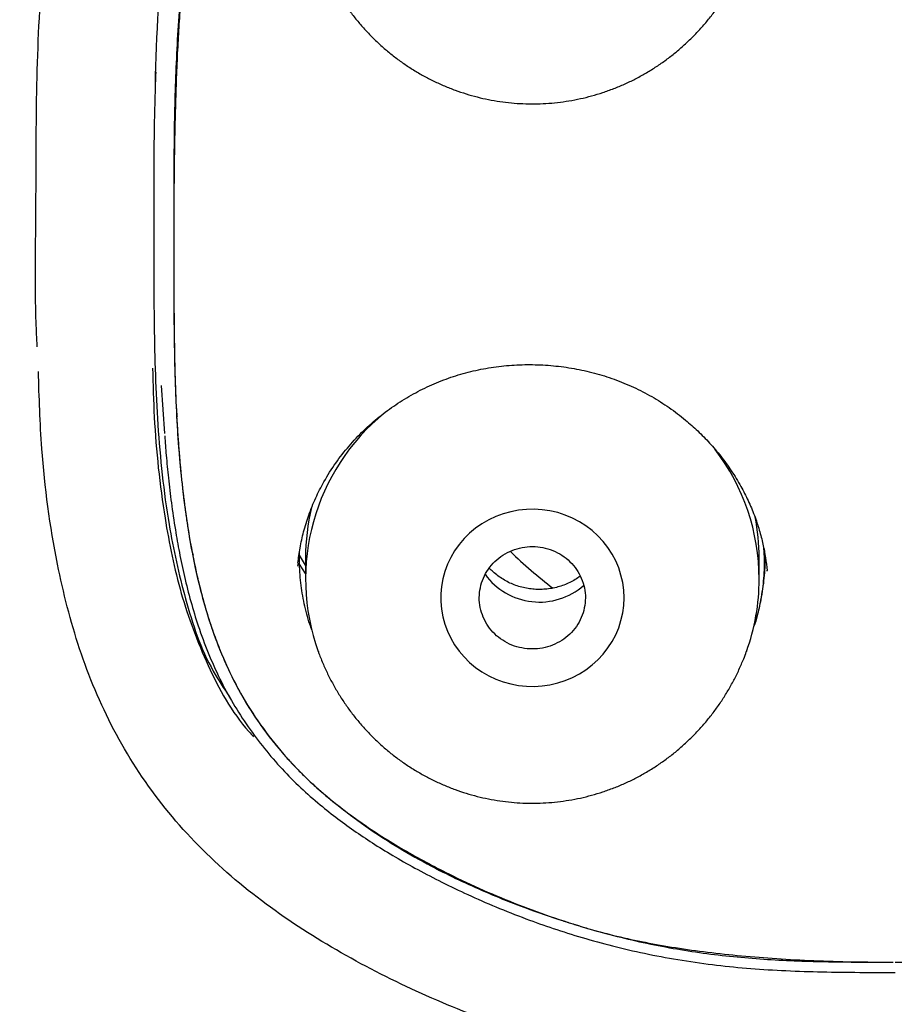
# Model space of a CAD drawing. Header units: millimetres. Extents: x 8 to 1894, y 12 to 2738.
# Tile 81 of 156: x 679 to 697, y 1839 to 1859. Entities that reach past the tile are written whole.
import ezdxf

# ---------------------------------------------------------------- set-up
doc = ezdxf.new("R2010")
doc.units = ezdxf.units.MM

msp = doc.modelspace()

# ---------------------------------------------------------------- linework, layer by layer
at = {"color": 7, "linetype": 'Continuous', "lineweight": 30}
for p, q in [((681.919, 1851.474), (681.986, 1850.483)), ((682.267, 1850.362), (682.279, 1850.269)), ((682.56, 1848.021), (682.578, 1847.961)), ((684.91, 1847.758), (684.78, 1847.962)), ((684.781, 1847.775), (684.786, 1848.029)), ((684.753, 1847.799), (684.744, 1847.733)), ((684.907, 1847.582), (684.781, 1847.775)), ((684.907, 1847.907), (684.907, 1847.465)), ((694.307, 1847.465), (694.307, 1847.907)), ((694.472, 1847.631), (694.471, 1847.651)), ((697.086, 1839.317), (697.107, 1839.317)), ((697.107, 1839.317), (697.128, 1839.317))]:
    msp.add_line(p, q, dxfattribs=at)
at = {"color": 7, "linetype": 'Continuous', "lineweight": 30, "flags": 128}
msp.add_lwpolyline([(691.507, 1847.079), (691.5, 1847.237), (691.479, 1847.393), (691.444, 1847.548), (691.396, 1847.698), (691.334, 1847.845), (691.259, 1847.985), (691.173, 1848.119), (691.074, 1848.245), (690.965, 1848.363), (690.846, 1848.471), (690.717, 1848.568), (690.581, 1848.655), (690.437, 1848.73), (690.287, 1848.793), (690.132, 1848.843), (689.973, 1848.88), (689.811, 1848.904), (689.648, 1848.914), (689.485, 1848.91), (689.322, 1848.893), (689.162, 1848.863), (689.004, 1848.819), (688.852, 1848.763), (688.705, 1848.694), (688.564, 1848.613), (688.432, 1848.521), (688.308, 1848.418), (688.193, 1848.305), (688.089, 1848.183), (687.997, 1848.053), (687.916, 1847.916), (687.848, 1847.772), (687.793, 1847.623), (687.751, 1847.471), (687.723, 1847.315), (687.709, 1847.158), (687.709, 1847), (687.723, 1846.843), (687.751, 1846.687), (687.793, 1846.534), (687.848, 1846.386), (687.916, 1846.242), (687.997, 1846.105), (688.089, 1845.975), (688.193, 1845.853), (688.308, 1845.74), (688.432, 1845.637), (688.564, 1845.545), (688.705, 1845.464), (688.852, 1845.395), (689.004, 1845.338), (689.162, 1845.295), (689.322, 1845.264), (689.485, 1845.247), (689.648, 1845.244), (689.811, 1845.254), (689.973, 1845.278), (690.132, 1845.315), (690.287, 1845.365), (690.437, 1845.428), (690.581, 1845.503), (690.717, 1845.589), (690.846, 1845.687), (690.965, 1845.795), (691.074, 1845.913), (691.173, 1846.039), (691.259, 1846.173), (691.334, 1846.313), (691.396, 1846.459), (691.444, 1846.61), (691.479, 1846.764), (691.5, 1846.921), (691.507, 1847.079)], dxfattribs=at)
at = {"color": 7, "linetype": 'Continuous', "lineweight": 30}
for centre, radius, start, end in [((689.351, 1847.467), 4.442, 129.1748, 199.7943), ((689.868, 1847.458), 4.439, 0.1024, 37.4002), ((689.299, 1847.907), 4.392, 166.2423, 179.9956), ((689.917, 1847.907), 4.39, 0.0022, 11.1423), ((696.887, 1856.154), 11.213, 226.379, 232.3397), ((689.754, 1848.38), 1.39, 215.9085, 311.249), ((689.906, 1847.467), 4.401, 340.0078, 359.9844)]:
    msp.add_arc(centre, radius, start, end, dxfattribs=at)
for points, knots in [([(746.132, 1815.757), (746.593, 1816.986), (747.512, 1819.43), (748.495, 1823.2), (749.27, 1826.981), (749.853, 1830.774), (750.34, 1834.96), (750.695, 1839.539), (750.905, 1844.504), (751, 1850.051), (750.99, 1856.181), (750.978, 1862.911), (750.875, 1869.659), (750.555, 1876.437), (750.011, 1882.093), (749.341, 1886.616), (748.676, 1890.014), (747.796, 1893.398), (746.641, 1896.743), (745.224, 1899.819), (743.546, 1902.583), (741.653, 1904.998), (739.443, 1907.143), (737.004, 1908.998), (734.422, 1910.596), (731.301, 1912.198), (727.614, 1913.72), (723.365, 1915.089), (719.049, 1916.171), (714.683, 1916.999), (710.282, 1917.567), (705.871, 1917.891), (701.478, 1918.018), (697.107, 1918.029), (692.736, 1918.017), (688.344, 1917.889), (683.933, 1917.567), (679.531, 1917), (675.166, 1916.172), (670.85, 1915.09), (666.6, 1913.72), (662.914, 1912.199), (659.793, 1910.597), (657.21, 1908.999), (654.772, 1907.144), (652.562, 1904.999), (650.668, 1902.583), (648.991, 1899.82), (647.573, 1896.743), (646.418, 1893.398), (645.539, 1890.015), (644.873, 1886.617), (644.203, 1882.094), (643.659, 1876.438), (643.34, 1869.66), (643.237, 1862.911), (643.225, 1856.181), (643.214, 1849.6), (643.338, 1843.147), (643.685, 1836.823), (644.263, 1831.363), (644.982, 1826.779), (645.752, 1823.066), (646.726, 1819.364), (647.629, 1816.964), (648.083, 1815.757)], [0, 0, 0, 0, 0.01422, 0.028301, 0.042283, 0.056188, 0.070046, 0.088148, 0.106186, 0.124159, 0.148558, 0.172923, 0.197399, 0.221993, 0.24671, 0.259145, 0.27167, 0.284302, 0.297067, 0.309991, 0.320883, 0.3319, 0.342924, 0.353811, 0.364567, 0.375221, 0.391058, 0.40678, 0.422432, 0.438055, 0.453668, 0.469227, 0.484683, 0.500001, 0.515318, 0.530774, 0.546334, 0.561944, 0.577571, 0.59322, 0.608942, 0.624779, 0.635434, 0.646191, 0.657076, 0.668103, 0.679114, 0.690014, 0.702933, 0.7157, 0.728331, 0.740856, 0.753291, 0.778008, 0.802602, 0.827078, 0.851444, 0.875842, 0.898728, 0.921719, 0.944802, 0.958463, 0.9722, 0.986034, 1, 1, 1, 1]), ([(744.739, 1815.879), (745.115, 1816.867), (745.867, 1818.84), (746.729, 1821.881), (747.443, 1824.951), (748.014, 1828.045), (748.474, 1831.154), (748.907, 1834.867), (749.256, 1839.185), (749.479, 1844.107), (749.58, 1849.251), (749.585, 1854.616), (749.57, 1860.206), (749.512, 1865.798), (749.34, 1871.395), (748.985, 1876.991), (748.481, 1881.644), (747.916, 1885.349), (747.389, 1888.116), (746.731, 1890.86), (745.916, 1893.569), (744.909, 1896.22), (743.78, 1898.572), (742.562, 1900.615), (741.314, 1902.363), (739.899, 1903.989), (738.155, 1905.637), (736.053, 1907.245), (733.602, 1908.777), (730.864, 1910.199), (727.851, 1911.495), (724.575, 1912.652), (721.236, 1913.618), (717.85, 1914.414), (714.145, 1915.105), (710.119, 1915.633), (705.784, 1915.961), (701.445, 1916.093), (697.108, 1916.106), (692.771, 1916.091), (688.43, 1915.958), (684.095, 1915.634), (680.069, 1915.105), (676.364, 1914.415), (672.979, 1913.618), (669.64, 1912.651), (666.364, 1911.494), (663.349, 1910.2), (660.612, 1908.777), (658.162, 1907.245), (656.061, 1905.636), (654.316, 1903.989), (652.903, 1902.362), (651.652, 1900.616), (650.437, 1898.572), (649.307, 1896.22), (648.299, 1893.569), (647.485, 1890.86), (646.827, 1888.116), (646.299, 1885.35), (645.734, 1881.644), (645.231, 1876.992), (644.876, 1871.395), (644.703, 1865.798), (644.645, 1860.206), (644.63, 1854.617), (644.636, 1849.326), (644.73, 1844.331), (644.934, 1839.633), (645.293, 1834.941), (645.773, 1830.841), (646.323, 1827.337), (646.885, 1824.423), (647.579, 1821.533), (648.408, 1818.67), (649.119, 1816.81), (649.475, 1815.879)], [0, 0, 0, 0, 0.011709, 0.0234, 0.035079, 0.046745, 0.058401, 0.070053, 0.08835, 0.106637, 0.124908, 0.145647, 0.166375, 0.187119, 0.207887, 0.228673, 0.249479, 0.259892, 0.270315, 0.28075, 0.291198, 0.301658, 0.31213, 0.319994, 0.327864, 0.335737, 0.343609, 0.354092, 0.364563, 0.37502, 0.38755, 0.400066, 0.41258, 0.425091, 0.437599, 0.45323, 0.468841, 0.484431, 0.499999, 0.515569, 0.531166, 0.546782, 0.562408, 0.574915, 0.587424, 0.599934, 0.612454, 0.624987, 0.635443, 0.645912, 0.656393, 0.664263, 0.672136, 0.680006, 0.687871, 0.698343, 0.708803, 0.71925, 0.729685, 0.740108, 0.750521, 0.771326, 0.792113, 0.81288, 0.833624, 0.854353, 0.875091, 0.892532, 0.909986, 0.927451, 0.944927, 0.955919, 0.966921, 0.977933, 0.988958, 1, 1, 1, 1]), ([(679.349, 1852.28), (679.343, 1852.391), (679.295, 1853.324), (679.331, 1855.083), (679.32, 1857.547), (679.421, 1859.995), (679.691, 1862.206), (680.156, 1864.16), (680.819, 1865.833), (681.781, 1867.358), (683.03, 1868.675), (684.515, 1869.747), (686.15, 1870.611), (687.873, 1871.316), (689.859, 1871.928), (692.104, 1872.389), (694.601, 1872.607), (696.27, 1872.611), (697.107, 1872.612)], [0, 0, 0, 0, 0.01052, 0.088381, 0.166279, 0.243563, 0.319986, 0.376589, 0.432743, 0.488748, 0.544487, 0.600615, 0.657286, 0.714373, 0.771356, 0.847573, 0.92351, 1, 1, 1, 1]), ([(697.107, 1872.612), (697.947, 1872.611), (699.614, 1872.608), (702.106, 1872.389), (704.345, 1871.93), (706.326, 1871.32), (708.051, 1870.619), (709.683, 1869.755), (711.172, 1868.688), (712.42, 1867.37), (713.388, 1865.85), (714.054, 1864.175), (714.521, 1862.22), (714.788, 1860.008), (714.894, 1857.565), (714.883, 1855.106), (714.92, 1853.438), (714.879, 1852.593), (714.877, 1852.571)], [0, 0, 0, 0, 0.077399, 0.153758, 0.230269, 0.287944, 0.34528, 0.402582, 0.459225, 0.515457, 0.571924, 0.628596, 0.68602, 0.763045, 0.840834, 0.91929, 0.99786, 1, 1, 1, 1]), ([(697.107, 1869.863), (696.382, 1869.863), (694.932, 1869.864), (692.761, 1869.709), (690.8, 1869.351), (689.061, 1868.864), (687.545, 1868.288), (686.091, 1867.58), (684.752, 1866.678), (683.637, 1865.516), (682.842, 1864.127), (682.337, 1862.615), (681.951, 1860.534), (681.802, 1858.879), (681.792, 1857.757), (681.791, 1857.69)], [0, 0, 0, 0, 0.094475, 0.188855, 0.283273, 0.354105, 0.424916, 0.495812, 0.566482, 0.637153, 0.707827, 0.778449, 0.849382, 0.990963, 1, 1, 1, 1]), ([(697.107, 1869.364), (696.574, 1869.364), (695.507, 1869.364), (693.913, 1869.306), (692.333, 1869.131), (690.777, 1868.829), (689.249, 1868.402), (687.928, 1867.909), (686.81, 1867.391), (685.894, 1866.87), (685.111, 1866.307), (684.477, 1865.708), (683.979, 1865.103), (683.556, 1864.448), (683.174, 1863.675), (682.86, 1862.782), (682.616, 1861.779), (682.419, 1860.59), (682.276, 1859.223), (682.199, 1857.683), (682.176, 1856.143), (682.179, 1854.604), (682.175, 1853.066), (682.197, 1851.531), (682.278, 1850.001), (682.435, 1848.649), (682.659, 1847.475), (682.935, 1846.485), (683.284, 1845.605), (683.697, 1844.846), (684.14, 1844.204), (684.647, 1843.606), (685.279, 1843.002), (686.044, 1842.414), (686.936, 1841.849), (688.023, 1841.268), (689.314, 1840.696), (690.718, 1840.219), (692.053, 1839.889), (693.301, 1839.683), (694.558, 1839.571), (695.821, 1839.532), (696.664, 1839.53), (697.086, 1839.53)], [0, 0, 0, 0, 0.031483, 0.062905, 0.094108, 0.125242, 0.156573, 0.187984, 0.208932, 0.229883, 0.250811, 0.266518, 0.282218, 0.297899, 0.313518, 0.334286, 0.355137, 0.37604, 0.407286, 0.438466, 0.469647, 0.500843, 0.532075, 0.563303, 0.594446, 0.6255, 0.646307, 0.667183, 0.687984, 0.703582, 0.71922, 0.734868, 0.750492, 0.771319, 0.792212, 0.813107, 0.844361, 0.875692, 0.90068, 0.925483, 0.950254, 0.975094, 1, 1, 1, 1]), ([(697.107, 1869.364), (696.82, 1869.363), (696.259, 1869.361), (695.437, 1869.34), (694.653, 1869.307), (693.908, 1869.26), (693.18, 1869.197), (692.472, 1869.116), (691.811, 1869.018), (691.375, 1868.937), (691.147, 1868.89), (691.087, 1868.877), (691.027, 1868.864), (690.967, 1868.851), (690.908, 1868.838), (690.849, 1868.824), (690.569, 1868.758), (690.079, 1868.634), (689.392, 1868.436), (688.738, 1868.221), (688.116, 1867.99), (687.539, 1867.747), (687.005, 1867.494), (686.513, 1867.233), (686.139, 1867.011), (685.872, 1866.839), (685.702, 1866.725), (685.536, 1866.608), (685.375, 1866.488), (685.218, 1866.367), (684.982, 1866.175), (684.678, 1865.902), (684.324, 1865.528), (684.07, 1865.211), (683.895, 1864.967), (683.787, 1864.806), (683.683, 1864.641), (683.583, 1864.472), (683.488, 1864.299), (683.397, 1864.122), (683.31, 1863.941), (683.186, 1863.663), (683.034, 1863.274), (682.868, 1862.757), (682.72, 1862.201), (682.592, 1861.604), (682.51, 1861.13), (682.464, 1860.818), (682.445, 1860.682), (682.43, 1860.571), (682.416, 1860.46), (682.403, 1860.346), (682.39, 1860.23), (682.377, 1860.111), (682.356, 1859.896), (682.328, 1859.578), (682.294, 1859.125), (682.264, 1858.62), (682.237, 1858.06), (682.216, 1857.464), (682.202, 1856.938), (682.193, 1856.493), (682.187, 1856.137), (682.183, 1855.772), (682.18, 1855.396), (682.178, 1855.01), (682.177, 1854.574), (682.178, 1854.103), (682.179, 1853.616), (682.181, 1853.17), (682.184, 1852.764), (682.188, 1852.436), (682.192, 1852.176), (682.195, 1851.977), (682.199, 1851.795), (682.204, 1851.61), (682.211, 1851.393), (682.229, 1850.964), (682.264, 1850.354), (682.312, 1849.79), (682.348, 1849.446), (682.364, 1849.305), (682.381, 1849.166), (682.398, 1849.03), (682.416, 1848.894), (682.434, 1848.761), (682.454, 1848.629), (682.499, 1848.333), (682.58, 1847.883), (682.714, 1847.292), (682.84, 1846.841), (682.943, 1846.519), (683.014, 1846.314), (683.088, 1846.115), (683.165, 1845.921), (683.246, 1845.732), (683.375, 1845.452), (683.564, 1845.085), (683.833, 1844.643), (684.082, 1844.291), (684.296, 1844.021), (684.464, 1843.823), (684.64, 1843.63), (684.823, 1843.442), (685.013, 1843.259), (685.323, 1842.981), (685.768, 1842.62), (686.368, 1842.192), (687.009, 1841.793), (687.63, 1841.454), (688.222, 1841.166), (688.779, 1840.921), (689.423, 1840.666), (689.921, 1840.491), (690.261, 1840.381), (690.369, 1840.347), (690.478, 1840.313), (690.587, 1840.279), (690.697, 1840.246), (690.952, 1840.171), (691.366, 1840.062), (691.955, 1839.935), (692.582, 1839.825), (693.248, 1839.732), (693.948, 1839.658), (694.682, 1839.6), (695.45, 1839.559), (696.256, 1839.534), (696.805, 1839.531), (697.086, 1839.53)], [0, 0, 0, 0, 0.016926, 0.033097, 0.04852, 0.063202, 0.07715, 0.091659, 0.105307, 0.116621, 0.117852, 0.119074, 0.120288, 0.121494, 0.122692, 0.123882, 0.125065, 0.1397, 0.153812, 0.16742, 0.180545, 0.19321, 0.204637, 0.21571, 0.226452, 0.230588, 0.234679, 0.238728, 0.242735, 0.246703, 0.250634, 0.260955, 0.271241, 0.281559, 0.285451, 0.289359, 0.293288, 0.29724, 0.301219, 0.305228, 0.30927, 0.313347, 0.323637, 0.334574, 0.346193, 0.358521, 0.371582, 0.375305, 0.377682, 0.37988, 0.382135, 0.384446, 0.386813, 0.389238, 0.391719, 0.399889, 0.408623, 0.419236, 0.430582, 0.442663, 0.455481, 0.46249, 0.469701, 0.477115, 0.484733, 0.492553, 0.500576, 0.511293, 0.521182, 0.530244, 0.538478, 0.545885, 0.550286, 0.554332, 0.558023, 0.561358, 0.565638, 0.571264, 0.58753, 0.602882, 0.605791, 0.608666, 0.611506, 0.614311, 0.617082, 0.619819, 0.622522, 0.62519, 0.638081, 0.650376, 0.6621, 0.666557, 0.670933, 0.675229, 0.679449, 0.683595, 0.687668, 0.69813, 0.708507, 0.71885, 0.724025, 0.72921, 0.734411, 0.739635, 0.744889, 0.750177, 0.764458, 0.779025, 0.793935, 0.809243, 0.820964, 0.832955, 0.845233, 0.861907, 0.864132, 0.866366, 0.868611, 0.870865, 0.873129, 0.875404, 0.886574, 0.898405, 0.910921, 0.924139, 0.938075, 0.952474, 0.967589, 0.983428, 1, 1, 1, 1]), ([(697.128, 1839.53), (697.551, 1839.53), (698.394, 1839.532), (699.656, 1839.571), (700.914, 1839.683), (702.161, 1839.889), (703.496, 1840.219), (704.9, 1840.696), (706.191, 1841.268), (707.279, 1841.849), (708.17, 1842.414), (708.936, 1843.002), (709.567, 1843.606), (710.074, 1844.204), (710.517, 1844.846), (710.93, 1845.605), (711.279, 1846.485), (711.556, 1847.475), (711.78, 1848.649), (711.936, 1850.001), (712.018, 1851.531), (712.039, 1853.066), (712.036, 1854.665), (712.039, 1856.327), (712.005, 1858.053), (711.91, 1859.542), (711.762, 1860.79), (711.594, 1861.799), (711.351, 1862.792), (711.038, 1863.679), (710.658, 1864.448), (710.235, 1865.103), (709.738, 1865.708), (709.103, 1866.307), (708.32, 1866.87), (707.404, 1867.391), (706.287, 1867.909), (704.965, 1868.402), (703.438, 1868.829), (701.881, 1869.131), (700.301, 1869.306), (698.707, 1869.364), (697.641, 1869.364), (697.107, 1869.364)], [0, 0, 0, 0, 0.0249063, 0.0497457, 0.0745171, 0.0993195, 0.1243082, 0.1556384, 0.1868927, 0.2077876, 0.2286807, 0.2495073, 0.2651313, 0.2807795, 0.2964179, 0.3120158, 0.3328169, 0.3536921, 0.3744994, 0.405554, 0.4366966, 0.4679243, 0.4991567, 0.5340946, 0.5690152, 0.6039468, 0.6245869, 0.6452808, 0.6659227, 0.6864829, 0.7021013, 0.7177819, 0.7334825, 0.7491896, 0.7701176, 0.7910679, 0.8120165, 0.8434276, 0.8747581, 0.9058916, 0.9370956, 0.9685172, 1, 1, 1, 1]), ([(697.128, 1839.53), (697.413, 1839.531), (697.971, 1839.534), (698.787, 1839.56), (699.564, 1839.602), (700.303, 1839.661), (701.025, 1839.739), (701.726, 1839.839), (702.38, 1839.958), (702.813, 1840.056), (703.044, 1840.115), (703.114, 1840.133), (703.183, 1840.151), (703.251, 1840.17), (703.319, 1840.189), (703.646, 1840.283), (704.22, 1840.462), (705.021, 1840.751), (705.783, 1841.067), (706.446, 1841.383), (707.019, 1841.69), (707.509, 1841.98), (707.896, 1842.233), (708.189, 1842.439), (708.397, 1842.591), (708.6, 1842.747), (708.797, 1842.907), (709.061, 1843.13), (709.382, 1843.425), (709.742, 1843.806), (710.017, 1844.141), (710.222, 1844.418), (710.368, 1844.631), (710.507, 1844.849), (710.638, 1845.072), (710.762, 1845.3), (710.916, 1845.611), (711.093, 1846.016), (711.279, 1846.528), (711.403, 1846.938), (711.481, 1847.234), (711.524, 1847.404), (711.564, 1847.577), (711.603, 1847.753), (711.64, 1847.932), (711.675, 1848.113), (711.708, 1848.298), (711.756, 1848.592), (711.815, 1849.003), (711.878, 1849.54), (711.936, 1850.169), (711.967, 1850.646), (711.984, 1850.961), (711.988, 1851.041), (711.991, 1851.122), (711.995, 1851.203), (711.998, 1851.284), (712.002, 1851.366), (712.005, 1851.449), (712.01, 1851.595), (712.016, 1851.823), (712.023, 1852.148), (712.028, 1852.525), (712.031, 1852.89), (712.033, 1853.236), (712.035, 1853.55), (712.036, 1853.884), (712.037, 1854.239), (712.037, 1854.697), (712.036, 1855.238), (712.033, 1855.842), (712.028, 1856.404), (712.021, 1856.924), (712.011, 1857.403), (711.999, 1857.84), (711.986, 1858.18), (711.975, 1858.432), (711.964, 1858.634), (711.951, 1858.856), (711.934, 1859.103), (711.914, 1859.353), (711.895, 1859.577), (711.876, 1859.775), (711.859, 1859.944), (711.841, 1860.111), (711.821, 1860.276), (711.801, 1860.439), (711.78, 1860.601), (711.736, 1860.923), (711.661, 1861.394), (711.54, 1861.999), (711.429, 1862.449), (711.342, 1862.755), (711.289, 1862.932), (711.233, 1863.105), (711.176, 1863.272), (711.116, 1863.436), (711.054, 1863.595), (710.942, 1863.863), (710.768, 1864.233), (710.508, 1864.691), (710.271, 1865.04), (710.077, 1865.294), (709.938, 1865.464), (709.792, 1865.629), (709.641, 1865.789), (709.485, 1865.944), (709.322, 1866.094), (709.074, 1866.308), (708.727, 1866.578), (708.268, 1866.894), (707.775, 1867.192), (707.251, 1867.474), (706.707, 1867.733), (706.145, 1867.97), (705.567, 1868.188), (705.033, 1868.367), (704.549, 1868.515), (704.235, 1868.603), (704.026, 1868.659), (703.928, 1868.685), (703.829, 1868.711), (703.729, 1868.736), (703.629, 1868.761), (703.528, 1868.785), (703.277, 1868.846), (702.862, 1868.935), (702.269, 1869.039), (701.636, 1869.129), (700.966, 1869.203), (700.261, 1869.263), (699.522, 1869.309), (698.75, 1869.341), (697.941, 1869.361), (697.389, 1869.363), (697.107, 1869.364)], [0, 0, 0, 0, 0.0168122, 0.0328676, 0.0481743, 0.0627418, 0.0765812, 0.090979, 0.1045325, 0.1157813, 0.1172086, 0.1186254, 0.1200317, 0.1214277, 0.1228134, 0.1241889, 0.1415273, 0.158301, 0.1745474, 0.1903077, 0.2017863, 0.2130402, 0.2240912, 0.2292376, 0.2343467, 0.2394211, 0.2444634, 0.2494763, 0.2600191, 0.2704471, 0.2808095, 0.2859827, 0.2911583, 0.2963428, 0.3015424, 0.3067633, 0.3120116, 0.3225167, 0.3335163, 0.3450481, 0.3485526, 0.3521069, 0.3557117, 0.3593677, 0.3630756, 0.366836, 0.3706494, 0.3745165, 0.3849908, 0.3959809, 0.4074932, 0.4234976, 0.4251194, 0.4267502, 0.42839, 0.4300388, 0.4316965, 0.4333632, 0.435039, 0.4367237, 0.4423148, 0.4489328, 0.4565778, 0.4652493, 0.4712253, 0.4776068, 0.4843936, 0.4915857, 0.4991829, 0.5122708, 0.5245095, 0.5358996, 0.5464416, 0.5561361, 0.5649838, 0.5729852, 0.5767644, 0.5803213, 0.5852555, 0.5902612, 0.5953123, 0.6004575, 0.6039297, 0.6073646, 0.6107625, 0.6141235, 0.6174478, 0.6207355, 0.6239867, 0.6371757, 0.6496413, 0.661405, 0.665213, 0.6689453, 0.6726032, 0.6761879, 0.6797006, 0.6831429, 0.6865161, 0.6973072, 0.707881, 0.718298, 0.722731, 0.7271519, 0.7315659, 0.735978, 0.7403936, 0.7448178, 0.7492557, 0.7600548, 0.7711584, 0.7826048, 0.7944289, 0.8066623, 0.818475, 0.8306903, 0.8433271, 0.851907, 0.8606825, 0.8626798, 0.8646873, 0.8667049, 0.8687328, 0.8707709, 0.8728192, 0.8748779, 0.8860614, 0.8979289, 0.9104967, 0.9237785, 0.9377856, 0.9522579, 0.9674469, 0.9833591, 1, 1, 1, 1]), ([(685.173, 1860.452), (685.177, 1860.439), (685.208, 1860.35), (685.276, 1860.187), (685.377, 1859.965), (685.491, 1859.749), (685.615, 1859.539), (685.749, 1859.336), (685.893, 1859.14), (686.047, 1858.952), (686.209, 1858.772), (686.381, 1858.601), (686.56, 1858.44), (686.748, 1858.287), (686.943, 1858.145), (687.144, 1858.013), (687.352, 1857.891), (687.565, 1857.781), (687.784, 1857.681), (688.007, 1857.593), (688.234, 1857.517), (688.465, 1857.452), (688.698, 1857.399), (688.934, 1857.359), (689.172, 1857.33), (689.411, 1857.314), (689.651, 1857.31), (689.89, 1857.318), (690.129, 1857.339), (690.367, 1857.372), (690.603, 1857.418), (690.837, 1857.475), (691.067, 1857.545), (691.294, 1857.626), (691.517, 1857.719), (691.735, 1857.824), (691.948, 1857.94), (692.155, 1858.067), (692.355, 1858.204), (692.549, 1858.352), (692.734, 1858.51), (692.912, 1858.677), (693.081, 1858.854), (693.241, 1859.039), (693.392, 1859.233), (693.532, 1859.434), (693.662, 1859.642), (693.782, 1859.857), (693.89, 1860.077), (693.977, 1860.276), (694.023, 1860.402), (694.041, 1860.451)], [0, 0, 0, 0, 0.0034, 0.024594, 0.045759, 0.066894, 0.087996, 0.109065, 0.1301, 0.1511, 0.172065, 0.192994, 0.213889, 0.234748, 0.255575, 0.276369, 0.297133, 0.317869, 0.338579, 0.359267, 0.379936, 0.400589, 0.421231, 0.441866, 0.462498, 0.483133, 0.503774, 0.524426, 0.545093, 0.565779, 0.586488, 0.607223, 0.627988, 0.648785, 0.669618, 0.690487, 0.711394, 0.73234, 0.753325, 0.774349, 0.795411, 0.81651, 0.837644, 0.858811, 0.88001, 0.901238, 0.922492, 0.943769, 0.965067, 0.986382, 1, 1, 1, 1]), ([(681.803, 1857.976), (681.789, 1857.525), (681.756, 1856.459), (681.768, 1854.708), (681.759, 1852.721), (681.824, 1850.657), (682.019, 1848.755), (682.397, 1847.046), (682.8, 1845.823), (683.217, 1845.201), (683.334, 1845.027)], [0, 0, 0, 0, 0.102737, 0.242547, 0.398178, 0.554697, 0.712032, 0.831751, 0.95279, 1, 1, 1, 1]), ([(681.738, 1851.838), (681.747, 1851.497), (681.774, 1850.457), (681.943, 1848.893), (682.292, 1847.16), (682.856, 1845.667), (683.396, 1844.666), (683.8, 1844.237), (683.833, 1844.201)], [0, 0, 0, 0, 0.126968, 0.388556, 0.586333, 0.783652, 0.981999, 1, 1, 1, 1]), ([(684.749, 1847.798), (684.763, 1847.902), (684.791, 1848.117), (684.865, 1848.451), (684.972, 1848.799), (685.113, 1849.147), (685.297, 1849.509), (685.527, 1849.871), (685.802, 1850.224), (686.103, 1850.543), (686.428, 1850.829), (686.774, 1851.084), (687.139, 1851.307), (687.522, 1851.497), (687.919, 1851.653), (688.33, 1851.772), (688.751, 1851.856), (689.18, 1851.903), (689.611, 1851.915), (690.043, 1851.892), (690.472, 1851.833), (690.894, 1851.74), (691.306, 1851.611), (691.704, 1851.448), (692.085, 1851.251), (692.446, 1851.023), (692.763, 1850.782), (693.04, 1850.535), (693.285, 1850.285), (693.517, 1850.01), (693.735, 1849.71), (693.923, 1849.402), (694.082, 1849.092), (694.21, 1848.79), (694.312, 1848.487), (694.387, 1848.193), (694.441, 1847.913), (694.462, 1847.731), (694.473, 1847.642)], [0, 0, 0, 0, 0.023546, 0.048661, 0.075395, 0.103061, 0.130274, 0.163411, 0.19556, 0.226772, 0.25755, 0.288091, 0.318397, 0.348478, 0.378416, 0.408372, 0.438366, 0.468402, 0.498471, 0.528554, 0.558629, 0.588679, 0.618693, 0.648672, 0.678621, 0.708546, 0.738468, 0.762453, 0.787098, 0.81263, 0.839057, 0.866392, 0.889882, 0.913875, 0.937097, 0.959181, 0.98014, 1, 1, 1, 1]), ([(697.095, 1837.084), (696.265, 1837.087), (694.603, 1837.092), (692.118, 1837.344), (689.893, 1837.877), (687.94, 1838.578), (686.248, 1839.365), (684.638, 1840.302), (683.157, 1841.429), (681.885, 1842.776), (680.887, 1844.322), (680.184, 1846.01), (679.691, 1847.967), (679.432, 1849.897), (679.389, 1851.235), (679.372, 1851.77)], [0, 0, 0, 0, 0.0937475, 0.1874528, 0.2811751, 0.3514664, 0.421772, 0.4922274, 0.562594, 0.6329032, 0.7032158, 0.7734766, 0.8438363, 0.9375866, 1, 1, 1, 1]), ([(714.843, 1851.763), (714.825, 1851.23), (714.779, 1849.863), (714.517, 1847.908), (714.003, 1845.929), (713.413, 1844.539), (712.788, 1843.492), (712.251, 1842.751), (711.641, 1842.049), (710.976, 1841.407), (710.259, 1840.822), (709.505, 1840.289), (708.72, 1839.803), (707.638, 1839.21), (706.23, 1838.561), (704.281, 1837.865), (702.053, 1837.336), (699.573, 1837.09), (697.916, 1837.086), (697.095, 1837.084)], [0, 0, 0, 0, 0.0621647, 0.1594161, 0.2292816, 0.2995549, 0.333323, 0.3695682, 0.4045602, 0.4397783, 0.4748804, 0.5099001, 0.54462, 0.579563, 0.649772, 0.7196878, 0.8131989, 0.9074507, 1, 1, 1, 1]), ([(682.232, 1850.961), (682.234, 1850.946), (682.237, 1850.905), (682.243, 1850.864), (682.246, 1850.838)], [0, 0, 0, 0, 0.363332, 1, 1, 1, 1]), ([(681.989, 1850.435), (681.999, 1850.3), (682.021, 1850.008), (682.066, 1849.545), (682.128, 1849.03), (682.203, 1848.516), (682.293, 1848.007), (682.398, 1847.511), (682.526, 1847.003), (682.687, 1846.475), (682.885, 1845.939), (683.123, 1845.401), (683.4, 1844.89), (683.711, 1844.406), (684.051, 1843.952), (684.416, 1843.531), (684.801, 1843.142), (685.191, 1842.8), (685.576, 1842.496), (685.954, 1842.223), (686.35, 1841.961), (686.776, 1841.701), (687.24, 1841.44), (687.742, 1841.18), (688.281, 1840.921), (688.861, 1840.667), (689.452, 1840.434), (690.048, 1840.223), (690.647, 1840.034), (691.277, 1839.86), (691.937, 1839.707), (692.627, 1839.577), (693.331, 1839.475), (694.048, 1839.402), (694.776, 1839.355), (695.526, 1839.328), (696.299, 1839.318), (696.821, 1839.317), (697.086, 1839.317)], [0, 0, 0, 0, 0.019392, 0.042043, 0.066906, 0.094002, 0.116961, 0.141455, 0.167103, 0.192578, 0.221125, 0.249241, 0.276991, 0.304363, 0.331294, 0.357724, 0.383595, 0.408866, 0.431052, 0.452837, 0.474631, 0.498027, 0.523167, 0.549508, 0.577478, 0.607142, 0.638535, 0.666568, 0.695925, 0.726532, 0.758188, 0.790926, 0.824788, 0.85779, 0.891819, 0.92687, 0.962939, 1, 1, 1, 1]), ([(689.497, 1846.022), (689.569, 1846.019), (689.713, 1846.012), (689.926, 1846.057), (690.126, 1846.136), (690.307, 1846.251), (690.461, 1846.398), (690.58, 1846.573), (690.664, 1846.766), (690.707, 1846.971), (690.709, 1847.18), (690.665, 1847.386), (690.583, 1847.58), (690.464, 1847.754), (690.311, 1847.903), (690.13, 1848.019), (689.93, 1848.1), (689.718, 1848.142), (689.502, 1848.143), (689.289, 1848.101), (689.088, 1848.022), (688.908, 1847.907), (688.754, 1847.759), (688.634, 1847.584), (688.55, 1847.391), (688.506, 1847.186), (688.505, 1846.977), (688.548, 1846.772), (688.63, 1846.578), (688.75, 1846.403), (688.902, 1846.254), (689.083, 1846.139), (689.283, 1846.055), (689.426, 1846.033), (689.497, 1846.022)], [0, 0, 0, 0, 0.031061, 0.062447, 0.093909, 0.124931, 0.156104, 0.187403, 0.218802, 0.249925, 0.280979, 0.312416, 0.343806, 0.374919, 0.405988, 0.437349, 0.468823, 0.499849, 0.531031, 0.562322, 0.593726, 0.62485, 0.655913, 0.687348, 0.71874, 0.749861, 0.780929, 0.812298, 0.843778, 0.874801, 0.905991, 0.937278, 0.968796, 1, 1, 1, 1]), ([(684.781, 1847.775), (684.78, 1847.833), (684.778, 1847.905), (684.78, 1847.976), (684.78, 1847.989)], [0, 0, 0, 0, 0.8189257, 1, 1, 1, 1]), ([(694.397, 1848.125), (694.404, 1848.026), (694.42, 1847.776), (694.395, 1847.373), (694.321, 1846.926), (694.252, 1846.63), (694.197, 1846.488), (694.197, 1846.488)], [0, 0, 0, 0, 0.17906, 0.454219, 0.726719, 0.999431, 1, 1, 1, 1]), ([(694.422, 1847.994), (694.423, 1847.972), (694.433, 1847.804), (694.411, 1847.483), (694.353, 1847.072), (694.279, 1846.744), (694.221, 1846.57), (694.2, 1846.506)], [0, 0, 0, 0, 0.043755, 0.334593, 0.635587, 0.867642, 1, 1, 1, 1]), ([(685.038, 1846.417), (685.03, 1846.438), (684.967, 1846.595), (684.889, 1846.902), (684.806, 1847.335), (684.79, 1847.628), (684.781, 1847.775)], [0, 0, 0, 0, 0.046984, 0.364996, 0.6817, 1, 1, 1, 1]), ([(690.599, 1847.524), (690.565, 1847.501), (690.496, 1847.453), (690.382, 1847.392), (690.262, 1847.341), (690.137, 1847.301), (690.009, 1847.272), (689.878, 1847.255), (689.747, 1847.25), (689.615, 1847.256), (689.485, 1847.275), (689.358, 1847.304), (689.233, 1847.345), (689.114, 1847.397), (689, 1847.46), (688.893, 1847.532), (688.797, 1847.609), (688.742, 1847.666), (688.716, 1847.692)], [0, 0, 0, 0, 0.060607, 0.124051, 0.18741, 0.250694, 0.313919, 0.377096, 0.440241, 0.503368, 0.566488, 0.629614, 0.69276, 0.755942, 0.819174, 0.882472, 0.945849, 1, 1, 1, 1]), ([(685.173, 1845.963), (685.177, 1845.951), (685.208, 1845.861), (685.276, 1845.698), (685.377, 1845.476), (685.491, 1845.26), (685.615, 1845.05), (685.749, 1844.847), (685.893, 1844.651), (686.047, 1844.463), (686.209, 1844.283), (686.381, 1844.113), (686.56, 1843.951), (686.748, 1843.798), (686.943, 1843.656), (687.144, 1843.524), (687.352, 1843.403), (687.565, 1843.292), (687.784, 1843.192), (688.007, 1843.104), (688.234, 1843.028), (688.465, 1842.963), (688.698, 1842.91), (688.934, 1842.87), (689.172, 1842.841), (689.411, 1842.825), (689.651, 1842.821), (689.89, 1842.829), (690.129, 1842.85), (690.367, 1842.883), (690.603, 1842.929), (690.837, 1842.986), (691.067, 1843.056), (691.294, 1843.137), (691.517, 1843.23), (691.735, 1843.335), (691.948, 1843.451), (692.155, 1843.578), (692.355, 1843.715), (692.549, 1843.863), (692.734, 1844.021), (692.912, 1844.189), (693.081, 1844.365), (693.241, 1844.55), (693.392, 1844.744), (693.532, 1844.945), (693.662, 1845.153), (693.782, 1845.368), (693.89, 1845.589), (693.977, 1845.787), (694.023, 1845.913), (694.041, 1845.963)], [0, 0, 0, 0, 0.0034, 0.024594, 0.045759, 0.066894, 0.087996, 0.109065, 0.1301, 0.1511, 0.172065, 0.192994, 0.213889, 0.234748, 0.255575, 0.276369, 0.297133, 0.317869, 0.338579, 0.359267, 0.379936, 0.400589, 0.421231, 0.441866, 0.462498, 0.483133, 0.503774, 0.524426, 0.545093, 0.565779, 0.586488, 0.607223, 0.627988, 0.648785, 0.669618, 0.690487, 0.711394, 0.73234, 0.753325, 0.774349, 0.795411, 0.81651, 0.837644, 0.858811, 0.88001, 0.901238, 0.922492, 0.943769, 0.965067, 0.986382, 1, 1, 1, 1])]:
    msp.add_open_spline(points, degree=3, knots=knots, dxfattribs=at)

doc.saveas('drawing.dxf')
